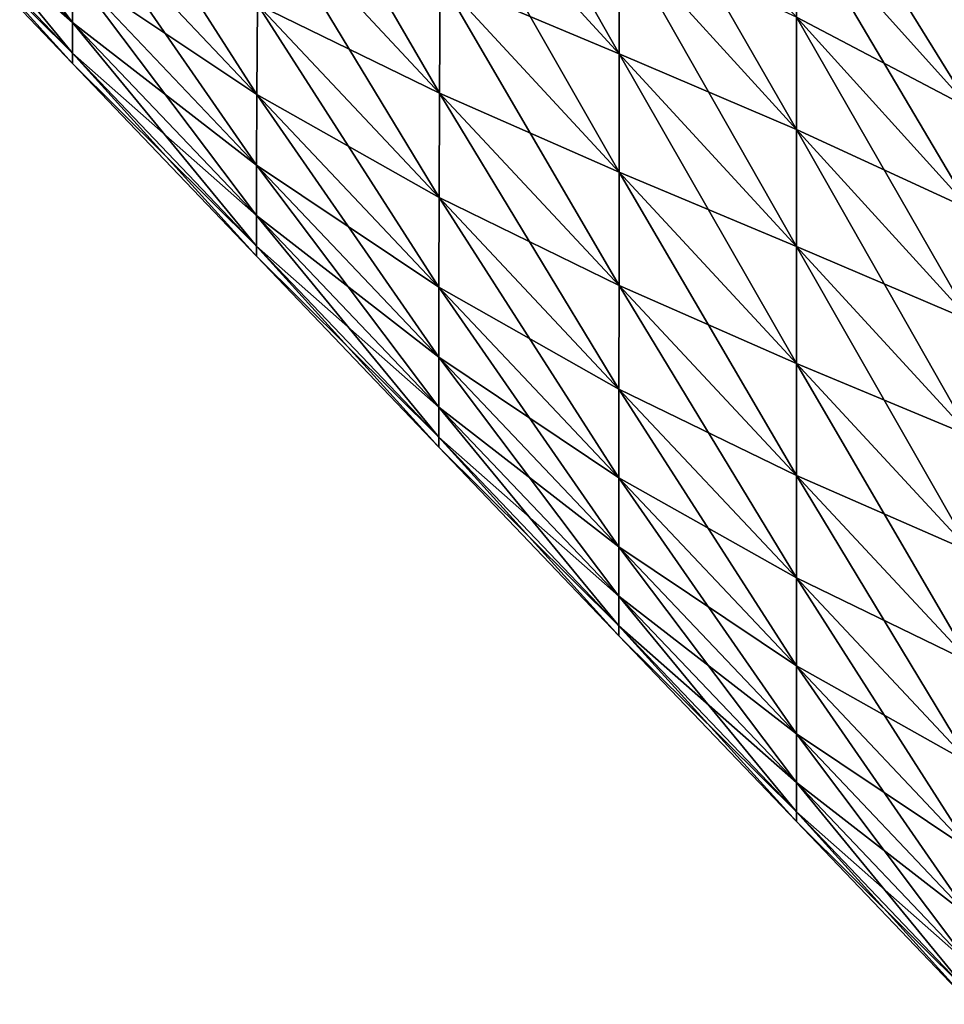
# Model space of a CAD drawing. Extents: x -0.96 to 0.96, y -0.57 to 2.63.
# Tile 115 of 148: x 0.4 to 0.59, y 0.88 to 1.08. Entities that reach past the tile are written whole.
import ezdxf

# ---------------------------------------------------------------- set-up
doc = ezdxf.new("R2010")
doc.units = 0
doc.layers.add('Brakiri_Cruiser_Main_Texture', color=7, linetype='CONTINUOUS')

msp = doc.modelspace()

# ---------------------------------------------------------------- linework, layer by layer
at = {"layer": 'Brakiri_Cruiser_Main_Texture'}
for points in [[(0.486182, 1.136597, -0.461797), (0.522012, 1.073506, -0.475566), (0.486094, 1.11259, -0.460859)], [(0.486182, 1.136597, -0.461797), (0.522034, 1.097286, -0.476504), (0.522012, 1.073506, -0.475566)], [(0.592617, 1.079837, -0.514578), (0.557578, 1.119027, -0.503781), (0.557578, 1.132732, -0.512219)], [(0.592617, 1.079837, -0.514578), (0.557578, 1.132732, -0.512219), (0.592617, 1.09337, -0.523016)], [(0.375154, 1.129051, -0.44048), (0.41217, 1.07977, -0.463953), (0.375, 1.118796, -0.450324)], [(0.375154, 1.129051, -0.44048), (0.412236, 1.089994, -0.454109), (0.41217, 1.07977, -0.463953)], [(0.44978, 1.127691, -0.446523), (0.485918, 1.065581, -0.464609), (0.449561, 1.104546, -0.449336)], [(0.44978, 1.127691, -0.446523), (0.486006, 1.088583, -0.461797), (0.485918, 1.065581, -0.464609)], [(0.412676, 1.122455, -0.439109), (0.449209, 1.065276, -0.460586), (0.41239, 1.104239, -0.445672)], [(0.412676, 1.122455, -0.439109), (0.449363, 1.08341, -0.454023), (0.449209, 1.065276, -0.460586)], [(0.522056, 1.120074, -0.479316), (0.557578, 1.058305, -0.489719), (0.522034, 1.097286, -0.476504)], [(0.522056, 1.120074, -0.479316), (0.557578, 1.080833, -0.492531), (0.557578, 1.058305, -0.489719)], [(0.375, 1.118796, -0.450324), (0.412148, 1.073616, -0.474734), (0.374934, 1.112613, -0.461105)], [(0.374934, 1.112613, -0.483605), (0.41217, 1.07977, -0.508016), (0.375, 1.118796, -0.494387)], [(0.375, 1.118796, -0.450324), (0.41217, 1.07977, -0.463953), (0.412148, 1.073616, -0.474734)], [(0.375, 1.118796, -0.494387), (0.41217, 1.07977, -0.508016), (0.412236, 1.089994, -0.517859)], [(0.557578, 1.1014, -0.590969), (0.592617, 1.079837, -0.595203), (0.557578, 1.119027, -0.584406)], [(0.557578, 1.119027, -0.503781), (0.592617, 1.079837, -0.514578), (0.592617, 1.06243, -0.508016)], [(0.557578, 1.119027, -0.503781), (0.592617, 1.06243, -0.508016), (0.557578, 1.1014, -0.497219)], [(0.592617, 1.09337, -0.586766), (0.557578, 1.119027, -0.584406), (0.592617, 1.079837, -0.595203)], [(0.374934, 1.112613, -0.461105), (0.412148, 1.071557, -0.485984), (0.374912, 1.110552, -0.472355)], [(0.374912, 1.110552, -0.472355), (0.412148, 1.073616, -0.497234), (0.374934, 1.112613, -0.483605)], [(0.374934, 1.112613, -0.461105), (0.412148, 1.073616, -0.474734), (0.412148, 1.071557, -0.485984)], [(0.374934, 1.112613, -0.483605), (0.412148, 1.073616, -0.497234), (0.41217, 1.07977, -0.508016)], [(0.486006, 1.088583, -0.570547), (0.522012, 1.073506, -0.586191), (0.486094, 1.11259, -0.571484)], [(0.486094, 1.11259, -0.460859), (0.52199, 1.049725, -0.476504), (0.486006, 1.088583, -0.461797)], [(0.486094, 1.11259, -0.571484), (0.522012, 1.073506, -0.586191), (0.522034, 1.097286, -0.585254)], [(0.486094, 1.11259, -0.460859), (0.522012, 1.073506, -0.475566), (0.52199, 1.049725, -0.476504)], [(0.374912, 1.110552, -0.472355), (0.412148, 1.071557, -0.485984), (0.412148, 1.073616, -0.497234)], [(0.41239, 1.104239, -0.445672), (0.449143, 1.051113, -0.469023), (0.412236, 1.089994, -0.454109)], [(0.412236, 1.089994, -0.517859), (0.449209, 1.065276, -0.541211), (0.41239, 1.104239, -0.526297)], [(0.41239, 1.104239, -0.526297), (0.449209, 1.065276, -0.541211), (0.449363, 1.08341, -0.547773)], [(0.41239, 1.104239, -0.445672), (0.449209, 1.065276, -0.460586), (0.449143, 1.051113, -0.469023)], [(0.449363, 1.08341, -0.547773), (0.485918, 1.065581, -0.567734), (0.449561, 1.104546, -0.552461)], [(0.449561, 1.104546, -0.449336), (0.48583, 1.044588, -0.469297), (0.449363, 1.08341, -0.454023)], [(0.449561, 1.104546, -0.552461), (0.485918, 1.065581, -0.567734), (0.486006, 1.088583, -0.570547)], [(0.449561, 1.104546, -0.449336), (0.485918, 1.065581, -0.464609), (0.48583, 1.044588, -0.469297)], [(0.557578, 1.080833, -0.595656), (0.592617, 1.06243, -0.601766), (0.557578, 1.1014, -0.590969)], [(0.557578, 1.1014, -0.590969), (0.592617, 1.06243, -0.601766), (0.592617, 1.079837, -0.595203)], [(0.557578, 1.1014, -0.497219), (0.592617, 1.06243, -0.508016), (0.592617, 1.04212, -0.503328)], [(0.557578, 1.1014, -0.497219), (0.592617, 1.04212, -0.503328), (0.557578, 1.080833, -0.492531)], [(0.522012, 1.073506, -0.586191), (0.557578, 1.058305, -0.598469), (0.522034, 1.097286, -0.585254)], [(0.522034, 1.097286, -0.476504), (0.557578, 1.034796, -0.488781), (0.522012, 1.073506, -0.475566)], [(0.522034, 1.097286, -0.585254), (0.557578, 1.058305, -0.598469), (0.557578, 1.080833, -0.595656)], [(0.522034, 1.097286, -0.476504), (0.557578, 1.058305, -0.489719), (0.557578, 1.034796, -0.488781)], [(0.412236, 1.089994, -0.454109), (0.449121, 1.04097, -0.478867), (0.41217, 1.07977, -0.463953)], [(0.41217, 1.07977, -0.508016), (0.449143, 1.051113, -0.532773), (0.412236, 1.089994, -0.517859)], [(0.412236, 1.089994, -0.454109), (0.449143, 1.051113, -0.469023), (0.449121, 1.04097, -0.478867)], [(0.412236, 1.089994, -0.517859), (0.449143, 1.051113, -0.532773), (0.449209, 1.065276, -0.541211)], [(0.485918, 1.065581, -0.567734), (0.52199, 1.049725, -0.585254), (0.486006, 1.088583, -0.570547)], [(0.486006, 1.088583, -0.461797), (0.521968, 1.026937, -0.479316), (0.485918, 1.065581, -0.464609)], [(0.486006, 1.088583, -0.570547), (0.52199, 1.049725, -0.585254), (0.522012, 1.073506, -0.586191)], [(0.486006, 1.088583, -0.461797), (0.52199, 1.049725, -0.476504), (0.521968, 1.026937, -0.479316)], [(0.449209, 1.065276, -0.541211), (0.48583, 1.044588, -0.563047), (0.449363, 1.08341, -0.547773)], [(0.449363, 1.08341, -0.454023), (0.485764, 1.026585, -0.475859), (0.449209, 1.065276, -0.460586)], [(0.449363, 1.08341, -0.547773), (0.48583, 1.044588, -0.563047), (0.485918, 1.065581, -0.567734)], [(0.449363, 1.08341, -0.454023), (0.48583, 1.044588, -0.469297), (0.485764, 1.026585, -0.475859)], [(0.557578, 1.058305, -0.598469), (0.592617, 1.04212, -0.606453), (0.557578, 1.080833, -0.595656)], [(0.557578, 1.080833, -0.595656), (0.592617, 1.04212, -0.606453), (0.592617, 1.06243, -0.601766)], [(0.557578, 1.080833, -0.492531), (0.592617, 1.04212, -0.503328), (0.592617, 1.019872, -0.500516)], [(0.557578, 1.080833, -0.492531), (0.592617, 1.019872, -0.500516), (0.557578, 1.058305, -0.489719)], [(0.41217, 1.07977, -0.463953), (0.449121, 1.03487, -0.489648), (0.412148, 1.073616, -0.474734)], [(0.412148, 1.073616, -0.497234), (0.449121, 1.04097, -0.52293), (0.41217, 1.07977, -0.508016)], [(0.41217, 1.07977, -0.463953), (0.449121, 1.04097, -0.478867), (0.449121, 1.03487, -0.489648)], [(0.41217, 1.07977, -0.508016), (0.449121, 1.04097, -0.52293), (0.449143, 1.051113, -0.532773)], [(0.412148, 1.073616, -0.474734), (0.449121, 1.03487, -0.489648), (0.449121, 1.032836, -0.500898)], [(0.412148, 1.073616, -0.474734), (0.449121, 1.032836, -0.500898), (0.412148, 1.071557, -0.485984)], [(0.412148, 1.071557, -0.485984), (0.449121, 1.03487, -0.512148), (0.412148, 1.073616, -0.497234)], [(0.412148, 1.073616, -0.497234), (0.449121, 1.03487, -0.512148), (0.449121, 1.04097, -0.52293)], [(0.52199, 1.049725, -0.585254), (0.557578, 1.034796, -0.599406), (0.522012, 1.073506, -0.586191)], [(0.522012, 1.073506, -0.475566), (0.557578, 1.011288, -0.489719), (0.52199, 1.049725, -0.476504)], [(0.522012, 1.073506, -0.586191), (0.557578, 1.034796, -0.599406), (0.557578, 1.058305, -0.598469)], [(0.522012, 1.073506, -0.475566), (0.557578, 1.034796, -0.488781), (0.557578, 1.011288, -0.489719)], [(0.412148, 1.071557, -0.485984), (0.449121, 1.032836, -0.500898), (0.449121, 1.03487, -0.512148)], [(0.449209, 1.065276, -0.460586), (0.485742, 1.012552, -0.484297), (0.449143, 1.051113, -0.469023)], [(0.449143, 1.051113, -0.532773), (0.485764, 1.026585, -0.556484), (0.449209, 1.065276, -0.541211)], [(0.449209, 1.065276, -0.541211), (0.485764, 1.026585, -0.556484), (0.48583, 1.044588, -0.563047)], [(0.449209, 1.065276, -0.460586), (0.485764, 1.026585, -0.475859), (0.485742, 1.012552, -0.484297)], [(0.48583, 1.044588, -0.563047), (0.521968, 1.026937, -0.582441), (0.485918, 1.065581, -0.567734)], [(0.485918, 1.065581, -0.464609), (0.521946, 1.006134, -0.484004), (0.48583, 1.044588, -0.469297)], [(0.485918, 1.065581, -0.567734), (0.521968, 1.026937, -0.582441), (0.52199, 1.049725, -0.585254)], [(0.485918, 1.065581, -0.464609), (0.521968, 1.026937, -0.479316), (0.521946, 1.006134, -0.484004)], [(0.557578, 1.034796, -0.599406), (0.592617, 1.019872, -0.609266), (0.557578, 1.058305, -0.598469)], [(0.557578, 1.058305, -0.598469), (0.592617, 1.019872, -0.609266), (0.592617, 1.04212, -0.606453)], [(0.557578, 1.058305, -0.489719), (0.592617, 1.019872, -0.500516), (0.592617, 0.996657, -0.499578)], [(0.557578, 1.058305, -0.489719), (0.592617, 0.996657, -0.499578), (0.557578, 1.034796, -0.488781)], [(0.449143, 1.051113, -0.469023), (0.485742, 1.002513, -0.494141), (0.449121, 1.04097, -0.478867)], [(0.449121, 1.04097, -0.52293), (0.485742, 1.012552, -0.548047), (0.449143, 1.051113, -0.532773)], [(0.449143, 1.051113, -0.469023), (0.485742, 1.012552, -0.484297), (0.485742, 1.002513, -0.494141)], [(0.449143, 1.051113, -0.532773), (0.485742, 1.012552, -0.548047), (0.485764, 1.026585, -0.556484)], [(0.521968, 1.026937, -0.582441), (0.557578, 1.011288, -0.598469), (0.52199, 1.049725, -0.585254)], [(0.52199, 1.049725, -0.476504), (0.557578, 0.98876, -0.492531), (0.521968, 1.026937, -0.479316)], [(0.52199, 1.049725, -0.585254), (0.557578, 1.011288, -0.598469), (0.557578, 1.034796, -0.599406)], [(0.52199, 1.049725, -0.476504), (0.557578, 1.011288, -0.489719), (0.557578, 0.98876, -0.492531)], [(0.485764, 1.026585, -0.556484), (0.521946, 1.006134, -0.577754), (0.48583, 1.044588, -0.563047)], [(0.48583, 1.044588, -0.469297), (0.521924, 0.988308, -0.490566), (0.485764, 1.026585, -0.475859)], [(0.48583, 1.044588, -0.563047), (0.521946, 1.006134, -0.577754), (0.521968, 1.026937, -0.582441)], [(0.48583, 1.044588, -0.469297), (0.521946, 1.006134, -0.484004), (0.521924, 0.988308, -0.490566)], [(0.449121, 1.04097, -0.478867), (0.485742, 1.002513, -0.494141), (0.485742, 0.99649, -0.504922)], [(0.449121, 1.04097, -0.478867), (0.485742, 0.99649, -0.504922), (0.449121, 1.03487, -0.489648)], [(0.449121, 1.03487, -0.512148), (0.485742, 1.002513, -0.538203), (0.449121, 1.04097, -0.52293)], [(0.449121, 1.04097, -0.52293), (0.485742, 1.002513, -0.538203), (0.485742, 1.012552, -0.548047)], [(0.449121, 1.03487, -0.489648), (0.485742, 0.99649, -0.504922), (0.485742, 0.994483, -0.516172)], [(0.449121, 1.03487, -0.489648), (0.485742, 0.994483, -0.516172), (0.449121, 1.032836, -0.500898)], [(0.449121, 1.032836, -0.500898), (0.485742, 0.99649, -0.527422), (0.449121, 1.03487, -0.512148)], [(0.449121, 1.03487, -0.512148), (0.485742, 0.99649, -0.527422), (0.485742, 1.002513, -0.538203)], [(0.557578, 1.011288, -0.598469), (0.592617, 0.996657, -0.610203), (0.557578, 1.034796, -0.599406)], [(0.557578, 1.034796, -0.599406), (0.592617, 0.996657, -0.610203), (0.592617, 1.019872, -0.609266)], [(0.557578, 1.034796, -0.488781), (0.592617, 0.996657, -0.499578), (0.592617, 0.973441, -0.500516)], [(0.557578, 1.034796, -0.488781), (0.592617, 0.973441, -0.500516), (0.557578, 1.011288, -0.489719)], [(0.449121, 1.032836, -0.500898), (0.485742, 0.994483, -0.516172), (0.485742, 0.99649, -0.527422)], [(0.485764, 1.026585, -0.475859), (0.521924, 0.974428, -0.499004), (0.485742, 1.012552, -0.484297)], [(0.485742, 1.012552, -0.548047), (0.521924, 0.988308, -0.571191), (0.485764, 1.026585, -0.556484)], [(0.485764, 1.026585, -0.556484), (0.521924, 0.988308, -0.571191), (0.521946, 1.006134, -0.577754)], [(0.485764, 1.026585, -0.475859), (0.521924, 0.988308, -0.490566), (0.521924, 0.974428, -0.499004)], [(0.521946, 1.006134, -0.577754), (0.557578, 0.98876, -0.595656), (0.521968, 1.026937, -0.582441)], [(0.521968, 1.026937, -0.479316), (0.557578, 0.968192, -0.497219), (0.521946, 1.006134, -0.484004)], [(0.521968, 1.026937, -0.582441), (0.557578, 0.98876, -0.595656), (0.557578, 1.011288, -0.598469)], [(0.521968, 1.026937, -0.479316), (0.557578, 0.98876, -0.492531), (0.557578, 0.968192, -0.497219)], [(0.485742, 1.012552, -0.484297), (0.521924, 0.974428, -0.499004), (0.521924, 0.964516, -0.508848)], [(0.485742, 1.012552, -0.484297), (0.521924, 0.964516, -0.508848), (0.485742, 1.002513, -0.494141)], [(0.485742, 1.002513, -0.538203), (0.521924, 0.974428, -0.562754), (0.485742, 1.012552, -0.548047)], [(0.485742, 1.012552, -0.548047), (0.521924, 0.974428, -0.562754), (0.521924, 0.988308, -0.571191)], [(0.557578, 0.98876, -0.595656), (0.592617, 0.973442, -0.609266), (0.557578, 1.011288, -0.598469)], [(0.557578, 1.011288, -0.598469), (0.592617, 0.973442, -0.609266), (0.592617, 0.996657, -0.610203)], [(0.557578, 1.011288, -0.489719), (0.592617, 0.973441, -0.500516), (0.592617, 0.951194, -0.503328)], [(0.557578, 1.011288, -0.489719), (0.592617, 0.951194, -0.503328), (0.557578, 0.98876, -0.492531)], [(0.521924, 0.988308, -0.571191), (0.557578, 0.968192, -0.590969), (0.521946, 1.006134, -0.577754)], [(0.521946, 1.006134, -0.484004), (0.557578, 0.950566, -0.503781), (0.521924, 0.988308, -0.490566)], [(0.521946, 1.006134, -0.577754), (0.557578, 0.968192, -0.590969), (0.557578, 0.98876, -0.595656)], [(0.521946, 1.006134, -0.484004), (0.557578, 0.968192, -0.497219), (0.557578, 0.950566, -0.503781)], [(0.485742, 1.002513, -0.494141), (0.521924, 0.964516, -0.508848), (0.521924, 0.95857, -0.519629)], [(0.485742, 1.002513, -0.494141), (0.521924, 0.95857, -0.519629), (0.485742, 0.99649, -0.504922)], [(0.485742, 0.99649, -0.527422), (0.521924, 0.964516, -0.55291), (0.485742, 1.002513, -0.538203)], [(0.485742, 1.002513, -0.538203), (0.521924, 0.964516, -0.55291), (0.521924, 0.974428, -0.562754)], [(0.485742, 0.99649, -0.504922), (0.521924, 0.95857, -0.519629), (0.521924, 0.956588, -0.530879)], [(0.485742, 0.99649, -0.504922), (0.521924, 0.956588, -0.530879), (0.485742, 0.994483, -0.516172)], [(0.485742, 0.994483, -0.516172), (0.521924, 0.95857, -0.542129), (0.485742, 0.99649, -0.527422)], [(0.485742, 0.99649, -0.527422), (0.521924, 0.95857, -0.542129), (0.521924, 0.964516, -0.55291)], [(0.485742, 0.994483, -0.516172), (0.521924, 0.956588, -0.530879), (0.521924, 0.95857, -0.542129)], [(0.521924, 0.988308, -0.571191), (0.557578, 0.950566, -0.584406), (0.557578, 0.968192, -0.590969)], [(0.521924, 0.988308, -0.490566), (0.557578, 0.950566, -0.503781), (0.557578, 0.936861, -0.512219)], [(0.521924, 0.988308, -0.490566), (0.557578, 0.936861, -0.512219), (0.521924, 0.974428, -0.499004)], [(0.521924, 0.974428, -0.562754), (0.557578, 0.950566, -0.584406), (0.521924, 0.988308, -0.571191)], [(0.557578, 0.968192, -0.590969), (0.592617, 0.951194, -0.606453), (0.557578, 0.98876, -0.595656)], [(0.557578, 0.98876, -0.595656), (0.592617, 0.951194, -0.606453), (0.592617, 0.973442, -0.609266)], [(0.557578, 0.98876, -0.492531), (0.592617, 0.951194, -0.503328), (0.592617, 0.930883, -0.508016)], [(0.557578, 0.98876, -0.492531), (0.592617, 0.930883, -0.508016), (0.557578, 0.968192, -0.497219)], [(0.521924, 0.974428, -0.499004), (0.557578, 0.936861, -0.512219), (0.557578, 0.927074, -0.522062)], [(0.521924, 0.974428, -0.499004), (0.557578, 0.927074, -0.522062), (0.521924, 0.964516, -0.508848)], [(0.521924, 0.964516, -0.55291), (0.557578, 0.936861, -0.575969), (0.521924, 0.974428, -0.562754)], [(0.521924, 0.974428, -0.562754), (0.557578, 0.936861, -0.575969), (0.557578, 0.950566, -0.584406)], [(0.557578, 0.950566, -0.584406), (0.592617, 0.930883, -0.601766), (0.557578, 0.968192, -0.590969)], [(0.557578, 0.968192, -0.590969), (0.592617, 0.930883, -0.601766), (0.592617, 0.951194, -0.606453)], [(0.557578, 0.968192, -0.497219), (0.592617, 0.930883, -0.508016), (0.592617, 0.913477, -0.514578)], [(0.557578, 0.968192, -0.497219), (0.592617, 0.913477, -0.514578), (0.557578, 0.950566, -0.503781)], [(0.521924, 0.964516, -0.508848), (0.557578, 0.927074, -0.522062), (0.557578, 0.921203, -0.532844)], [(0.521924, 0.964516, -0.508848), (0.557578, 0.921203, -0.532844), (0.521924, 0.95857, -0.519629)], [(0.521924, 0.95857, -0.542129), (0.557578, 0.927074, -0.566125), (0.521924, 0.964516, -0.55291)], [(0.521924, 0.964516, -0.55291), (0.557578, 0.927074, -0.566125), (0.557578, 0.936861, -0.575969)], [(0.521924, 0.95857, -0.519629), (0.557578, 0.921203, -0.532844), (0.557578, 0.919246, -0.544094)], [(0.521924, 0.95857, -0.519629), (0.557578, 0.919246, -0.544094), (0.521924, 0.956588, -0.530879)], [(0.521924, 0.956588, -0.530879), (0.557578, 0.921203, -0.555344), (0.521924, 0.95857, -0.542129)], [(0.521924, 0.95857, -0.542129), (0.557578, 0.921203, -0.555344), (0.557578, 0.927074, -0.566125)], [(0.521924, 0.956588, -0.530879), (0.557578, 0.919246, -0.544094), (0.557578, 0.921203, -0.555344)], [(0.557578, 0.950566, -0.584406), (0.592617, 0.913477, -0.595203), (0.592617, 0.930883, -0.601766)], [(0.557578, 0.950566, -0.503781), (0.592617, 0.913477, -0.514578), (0.592617, 0.899944, -0.523016)], [(0.557578, 0.950566, -0.503781), (0.592617, 0.899944, -0.523016), (0.557578, 0.936861, -0.512219)], [(0.557578, 0.936861, -0.575969), (0.592617, 0.913477, -0.595203), (0.557578, 0.950566, -0.584406)], [(0.557578, 0.936861, -0.512219), (0.592617, 0.899944, -0.523016), (0.592617, 0.89028, -0.532859)], [(0.557578, 0.936861, -0.512219), (0.592617, 0.89028, -0.532859), (0.557578, 0.927074, -0.522062)], [(0.557578, 0.927074, -0.566125), (0.592617, 0.899944, -0.586766), (0.557578, 0.936861, -0.575969)], [(0.557578, 0.936861, -0.575969), (0.592617, 0.899944, -0.586766), (0.592617, 0.913477, -0.595203)], [(0.557578, 0.927074, -0.522062), (0.592617, 0.89028, -0.532859), (0.592617, 0.884482, -0.543641)], [(0.557578, 0.927074, -0.522062), (0.592617, 0.884482, -0.543641), (0.557578, 0.921203, -0.532844)], [(0.557578, 0.921203, -0.555344), (0.592617, 0.89028, -0.576922), (0.557578, 0.927074, -0.566125)], [(0.557578, 0.927074, -0.566125), (0.592617, 0.89028, -0.576922), (0.592617, 0.899944, -0.586766)], [(0.557578, 0.921203, -0.532844), (0.592617, 0.884482, -0.543641), (0.592617, 0.88255, -0.554891)], [(0.557578, 0.921203, -0.532844), (0.592617, 0.88255, -0.554891), (0.557578, 0.919246, -0.544094)], [(0.557578, 0.919246, -0.544094), (0.592617, 0.884482, -0.566141), (0.557578, 0.921203, -0.555344)], [(0.557578, 0.921203, -0.555344), (0.592617, 0.884482, -0.566141), (0.592617, 0.89028, -0.576922)], [(0.557578, 0.919246, -0.544094), (0.592617, 0.88255, -0.554891), (0.592617, 0.884482, -0.566141)]]:
    msp.add_3dface(points, dxfattribs=at)

doc.saveas('drawing.dxf')
